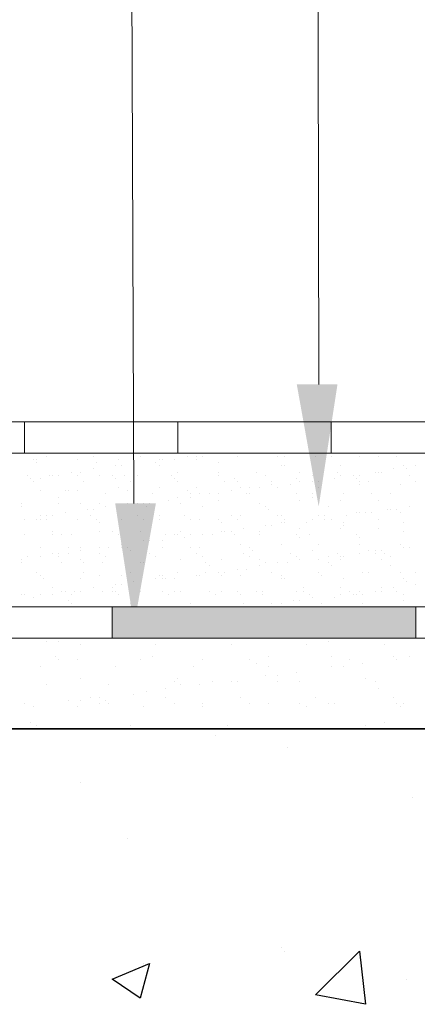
# Model space of a CAD drawing. Header units: metres. Extents: x -18 to 342, y 4 to 63.
# Tile 131 of 173: x 294.38 to 295.6, y 12.65 to 15.68. Entities that reach past the tile are written whole.
import ezdxf

# ---------------------------------------------------------------- set-up
doc = ezdxf.new("R2010")
doc.units = ezdxf.units.M
doc.header["$MEASUREMENT"] = 0
for name, color, linetype in [('PDF_hatch', 7, 'Continuous'), ('PDF_hatch-borshi', 7, 'Continuous'), ('PDF_Isogam', 7, 'Continuous'), ('PDF_kaff', 7, 'Continuous'), ('PDF_textt', 7, 'Continuous')]:
    doc.layers.add(name, color=color, linetype=linetype)

msp = doc.modelspace()

# ---------------------------------------------------------------- linework, layer by layer
at = {"layer": 'PDF_hatch', "lineweight": 25}
for points in [[(294.9788, 13.4805), (294.9788, 13.4805)], [(295.2003, 13.4419), (295.2003, 13.4419)], [(294.5646, 13.336), (294.5646, 13.336)], [(295.5855, 13.2878), (295.5855, 13.2878)], [(294.7091, 13.1626), (294.7091, 13.1626)], [(295.181, 12.8255), (295.181, 12.8255)], [(295.1906, 12.8159), (295.1906, 12.8159)], [(294.7572, 12.7774), (294.7572, 12.7774)], [(295.5663, 12.7292), (295.5663, 12.7292)]]:
    msp.add_lwpolyline(points, dxfattribs=at)
for points in [[(295.4411, 12.6522), (295.287, 12.6811), (295.4218, 12.8159)], [(294.7765, 12.7774), (294.7476, 12.6714), (294.6609, 12.7292)]]:
    msp.add_lwpolyline(points, close=True, dxfattribs=at)
at = {"layer": 'PDF_hatch-borshi', "lineweight": 18}
for points in [[(294.4201, 14.328), (294.4201, 14.328)], [(294.4298, 14.328), (294.4298, 14.328)], [(294.4587, 14.3376), (294.4587, 14.3376)], [(294.555, 14.328), (294.555, 14.328)], [(294.6031, 14.3376), (294.6031, 14.3376)], [(294.6802, 14.328), (294.6802, 14.328)], [(294.7476, 14.3376), (294.7476, 14.3376)], [(294.8054, 14.328), (294.8054, 14.328)], [(294.815, 14.328), (294.815, 14.328)], [(294.8536, 14.328), (294.8536, 14.328)], [(294.8921, 14.3376), (294.8921, 14.3376)], [(294.921, 14.3376), (294.921, 14.3376)], [(294.921, 14.328), (294.921, 14.328)], [(294.9402, 14.3376), (294.9402, 14.3376)], [(295.0462, 14.3376), (295.0462, 14.3376)], [(295.0462, 14.3376), (295.0462, 14.3376)], [(295.1714, 14.3376), (295.1714, 14.3376)], [(295.1906, 14.3376), (295.1906, 14.3376)], [(295.287, 14.3376), (295.287, 14.3376)], [(295.3351, 14.3376), (295.3351, 14.3376)], [(295.4218, 14.3376), (295.4218, 14.3376)], [(295.4796, 14.3376), (295.4796, 14.3376)], [(295.5374, 14.3376), (295.5374, 14.3376)], [(294.4298, 14.3184), (294.4298, 14.3184)], [(294.6031, 14.2991), (294.6031, 14.2991)], [(294.6128, 14.3184), (294.6128, 14.3184)], [(294.6706, 14.3088), (294.6706, 14.3088)], [(294.6898, 14.3088), (294.6898, 14.3088)], [(294.7283, 14.3088), (294.7283, 14.3088)], [(294.7958, 14.3184), (294.7958, 14.3184)], [(294.7958, 14.3184), (294.7958, 14.3184)], [(294.8054, 14.3088), (294.8054, 14.3088)], [(294.9884, 14.3184), (294.9884, 14.3184)], [(295.181, 14.3088), (295.181, 14.3088)], [(295.1906, 14.3088), (295.1906, 14.3088)], [(295.364, 14.3088), (295.364, 14.3088)], [(295.5277, 14.2991), (295.5277, 14.2991)], [(295.5566, 14.3088), (295.5566, 14.3088)], [(295.5663, 14.2991), (295.5663, 14.2991)], [(295.5952, 14.3088), (295.5952, 14.3088)], [(294.4009, 14.2799), (294.4009, 14.2799)], [(294.4105, 14.2702), (294.4105, 14.2702)], [(294.4394, 14.2702), (294.4394, 14.2702)], [(294.4683, 14.2799), (294.4683, 14.2799)], [(294.4779, 14.2799), (294.4779, 14.2799)], [(294.4972, 14.2799), (294.4972, 14.2799)], [(294.5357, 14.2895), (294.5357, 14.2895)], [(294.555, 14.2799), (294.555, 14.2799)], [(294.5646, 14.2895), (294.5646, 14.2895)], [(294.6224, 14.2799), (294.6224, 14.2799)], [(294.6609, 14.2799), (294.6609, 14.2799)], [(294.6706, 14.2702), (294.6706, 14.2702)], [(294.6995, 14.2799), (294.6995, 14.2799)], [(294.738, 14.2799), (294.738, 14.2799)], [(294.8439, 14.2799), (294.8439, 14.2799)], [(294.8536, 14.2702), (294.8536, 14.2702)], [(294.8632, 14.2895), (294.8632, 14.2895)], [(294.9884, 14.2895), (294.9884, 14.2895)], [(294.9884, 14.2799), (294.9884, 14.2799)], [(295.0365, 14.2702), (295.0365, 14.2702)], [(295.104, 14.2895), (295.104, 14.2895)], [(295.1329, 14.2799), (295.1329, 14.2799)], [(295.2292, 14.2702), (295.2292, 14.2702)], [(295.2388, 14.2895), (295.2388, 14.2895)], [(295.2773, 14.2799), (295.2773, 14.2799)], [(295.3447, 14.2702), (295.3447, 14.2702)], [(295.3544, 14.2895), (295.3544, 14.2895)], [(295.364, 14.2799), (295.364, 14.2799)], [(295.4025, 14.2799), (295.4025, 14.2799)], [(295.4122, 14.2702), (295.4122, 14.2702)], [(295.4218, 14.2799), (295.4218, 14.2799)], [(295.4699, 14.2895), (295.4699, 14.2895)], [(295.4796, 14.2895), (295.4796, 14.2895)], [(295.4892, 14.2895), (295.4892, 14.2895)], [(295.5759, 14.2799), (295.5759, 14.2799)], [(294.4201, 14.2606), (294.4201, 14.2606)], [(294.5742, 14.2606), (294.5742, 14.2606)], [(294.6802, 14.2413), (294.6802, 14.2413)], [(294.7187, 14.2606), (294.7187, 14.2606)], [(294.8054, 14.2413), (294.8054, 14.2413)], [(294.8632, 14.2606), (294.8632, 14.2606)], [(294.921, 14.2413), (294.921, 14.2413)], [(295.0077, 14.2606), (295.0077, 14.2606)], [(295.0462, 14.2606), (295.0462, 14.2606)], [(295.0558, 14.2413), (295.0558, 14.2413)], [(295.0847, 14.2413), (295.0847, 14.2413)], [(295.1136, 14.2413), (295.1136, 14.2413)], [(295.1521, 14.2606), (295.1521, 14.2606)], [(295.1521, 14.251), (295.1521, 14.251)], [(295.1714, 14.2413), (295.1714, 14.2413)], [(295.2099, 14.251), (295.2099, 14.251)], [(295.2388, 14.2606), (295.2388, 14.2606)], [(295.2773, 14.2606), (295.2773, 14.2606)], [(295.2966, 14.2606), (295.2966, 14.2606)], [(295.2966, 14.2413), (295.2966, 14.2413)], [(295.4218, 14.2606), (295.4218, 14.2606)], [(295.4218, 14.251), (295.4218, 14.251)], [(295.4507, 14.2606), (295.4507, 14.2606)], [(295.547, 14.251), (295.547, 14.251)], [(295.5952, 14.2606), (295.5952, 14.2606)], [(294.4394, 14.2317), (294.4394, 14.2317)], [(294.4972, 14.2124), (294.4972, 14.2124)], [(294.5165, 14.2317), (294.5165, 14.2317)], [(294.5261, 14.2317), (294.5261, 14.2317)], [(294.555, 14.2317), (294.555, 14.2317)], [(294.6417, 14.2221), (294.6417, 14.2221)], [(294.7091, 14.2317), (294.7091, 14.2317)], [(294.7861, 14.2221), (294.7861, 14.2221)], [(294.8632, 14.2124), (294.8632, 14.2124)], [(294.8921, 14.2317), (294.8921, 14.2317)], [(294.9017, 14.2221), (294.9017, 14.2221)], [(294.9017, 14.2124), (294.9017, 14.2124)], [(294.9306, 14.2221), (294.9306, 14.2221)], [(294.9595, 14.2221), (294.9595, 14.2221)], [(294.9884, 14.2221), (294.9884, 14.2221)], [(295.0269, 14.2317), (295.0269, 14.2317)], [(295.0751, 14.2221), (295.0751, 14.2221)], [(295.0847, 14.2221), (295.0847, 14.2221)], [(295.2292, 14.2221), (295.2292, 14.2221)], [(295.2773, 14.2221), (295.2773, 14.2221)], [(295.2773, 14.2124), (295.2773, 14.2124)], [(295.3736, 14.2221), (295.3736, 14.2221)], [(295.4603, 14.2221), (295.4603, 14.2221)], [(295.5181, 14.2221), (295.5181, 14.2221)], [(294.3816, 14.1932), (294.3816, 14.1932)], [(294.3816, 14.1835), (294.3816, 14.1835)], [(294.4972, 14.1932), (294.4972, 14.1932)], [(294.5646, 14.1932), (294.5646, 14.1932)], [(294.6224, 14.1932), (294.6224, 14.1932)], [(294.6417, 14.1835), (294.6417, 14.1835)], [(294.7091, 14.1932), (294.7091, 14.1932)], [(294.738, 14.1932), (294.738, 14.1932)], [(294.738, 14.1932), (294.738, 14.1932)], [(294.7572, 14.1932), (294.7572, 14.1932)], [(294.7669, 14.1835), (294.7669, 14.1835)], [(294.7765, 14.1932), (294.7765, 14.1932)], [(294.8343, 14.2028), (294.8343, 14.2028)], [(294.8728, 14.1932), (294.8728, 14.1932)], [(294.9402, 14.1835), (294.9402, 14.1835)], [(294.9884, 14.2028), (294.9884, 14.2028)], [(295.1136, 14.1932), (295.1136, 14.1932)], [(295.1329, 14.1835), (295.1329, 14.1835)], [(295.2388, 14.2028), (295.2388, 14.2028)], [(295.3255, 14.1835), (295.3255, 14.1835)], [(295.364, 14.2028), (295.364, 14.2028)], [(295.4796, 14.2028), (295.4796, 14.2028)], [(295.5759, 14.1835), (295.5759, 14.1835)], [(294.4394, 14.1547), (294.4394, 14.1547)], [(294.4587, 14.1547), (294.4587, 14.1547)], [(294.4779, 14.1547), (294.4779, 14.1547)], [(294.5165, 14.1643), (294.5165, 14.1643)], [(294.5839, 14.1739), (294.5839, 14.1739)], [(294.5935, 14.1547), (294.5935, 14.1547)], [(294.6031, 14.1739), (294.6031, 14.1739)], [(294.738, 14.1547), (294.738, 14.1547)], [(294.8054, 14.1547), (294.8054, 14.1547)], [(294.8824, 14.1547), (294.8824, 14.1547)], [(295.0269, 14.1547), (295.0269, 14.1547)], [(295.0558, 14.1547), (295.0558, 14.1547)], [(295.1425, 14.1739), (295.1425, 14.1739)], [(295.1714, 14.1547), (295.1714, 14.1547)], [(295.181, 14.1547), (295.181, 14.1547)], [(295.2966, 14.1547), (295.2966, 14.1547)], [(295.3159, 14.1547), (295.3159, 14.1547)], [(295.3833, 14.1547), (295.3833, 14.1547)], [(295.4122, 14.1643), (295.4122, 14.1643)], [(295.4218, 14.1643), (295.4218, 14.1643)], [(295.4411, 14.1643), (295.4411, 14.1643)], [(295.4603, 14.1643), (295.4603, 14.1643)], [(295.5085, 14.1739), (295.5085, 14.1739)], [(295.5085, 14.1739), (295.5085, 14.1739)], [(295.5181, 14.1739), (295.5181, 14.1739)], [(295.5374, 14.1739), (295.5374, 14.1739)], [(295.547, 14.1643), (295.547, 14.1643)], [(294.3913, 14.145), (294.3913, 14.145)], [(294.4298, 14.145), (294.4298, 14.145)], [(294.4394, 14.145), (294.4394, 14.145)], [(294.4587, 14.145), (294.4587, 14.145)], [(294.555, 14.145), (294.555, 14.145)], [(294.6128, 14.145), (294.6128, 14.145)], [(294.6128, 14.145), (294.6128, 14.145)], [(294.6224, 14.1354), (294.6224, 14.1354)], [(294.6898, 14.145), (294.6898, 14.145)], [(294.7572, 14.145), (294.7572, 14.145)], [(294.8054, 14.145), (294.8054, 14.145)], [(294.9017, 14.145), (294.9017, 14.145)], [(294.9306, 14.145), (294.9306, 14.145)], [(294.9884, 14.145), (294.9884, 14.145)], [(294.998, 14.1354), (294.998, 14.1354)], [(295.0462, 14.145), (295.0462, 14.145)], [(295.0654, 14.1161), (295.0654, 14.1161)], [(295.1329, 14.1258), (295.1329, 14.1258)], [(295.1521, 14.1258), (295.1521, 14.1258)], [(295.181, 14.1354), (295.181, 14.1354)], [(295.1906, 14.145), (295.1906, 14.145)], [(295.1906, 14.1354), (295.1906, 14.1354)], [(295.2388, 14.1161), (295.2388, 14.1161)], [(295.2581, 14.1354), (295.2581, 14.1354)], [(295.2773, 14.145), (295.2773, 14.145)], [(295.3159, 14.145), (295.3159, 14.145)], [(295.3351, 14.145), (295.3351, 14.145)], [(295.364, 14.1161), (295.364, 14.1161)], [(295.3736, 14.1354), (295.3736, 14.1354)], [(295.3736, 14.1258), (295.3736, 14.1258)], [(295.4796, 14.145), (295.4796, 14.145)], [(295.4796, 14.1161), (295.4796, 14.1161)], [(295.5566, 14.1354), (295.5566, 14.1354)], [(294.3913, 14.0969), (294.3913, 14.0969)], [(294.4779, 14.1065), (294.4779, 14.1065)], [(294.4779, 14.0969), (294.4779, 14.0969)], [(294.5068, 14.0969), (294.5068, 14.0969)], [(294.5357, 14.0969), (294.5357, 14.0969)], [(294.6224, 14.1065), (294.6224, 14.1065)], [(294.6609, 14.1065), (294.6609, 14.1065)], [(294.6802, 14.0969), (294.6802, 14.0969)], [(294.7476, 14.1065), (294.7476, 14.1065)], [(294.8247, 14.0969), (294.8247, 14.0969)], [(294.8536, 14.0969), (294.8536, 14.0969)], [(294.8632, 14.0969), (294.8632, 14.0969)], [(294.8728, 14.1065), (294.8728, 14.1065)], [(294.8824, 14.0872), (294.8824, 14.0872)], [(294.9017, 14.0969), (294.9017, 14.0969)], [(294.9402, 14.0969), (294.9402, 14.0969)], [(294.9691, 14.0969), (294.9691, 14.0969)], [(294.998, 14.1065), (294.998, 14.1065)], [(295.0077, 14.1065), (295.0077, 14.1065)], [(295.0269, 14.1065), (295.0269, 14.1065)], [(295.0365, 14.0969), (295.0365, 14.0969)], [(295.1136, 14.1065), (295.1136, 14.1065)], [(295.1136, 14.0969), (295.1136, 14.0969)], [(295.2292, 14.0969), (295.2292, 14.0969)], [(295.2388, 14.0872), (295.2388, 14.0872)], [(295.2677, 14.0969), (295.2677, 14.0969)], [(295.4122, 14.0969), (295.4122, 14.0969)], [(295.4218, 14.0872), (295.4218, 14.0872)], [(295.5566, 14.1065), (295.5566, 14.1065)], [(294.4394, 14.0583), (294.4394, 14.0583)], [(294.5261, 14.0583), (294.5261, 14.0583)], [(294.5646, 14.0583), (294.5646, 14.0583)], [(294.6224, 14.0583), (294.6224, 14.0583)], [(294.6513, 14.0583), (294.6513, 14.0583)], [(294.6898, 14.068), (294.6898, 14.068)], [(294.6898, 14.0583), (294.6898, 14.0583)], [(294.7091, 14.0583), (294.7091, 14.0583)], [(294.7572, 14.0776), (294.7572, 14.0776)], [(294.7765, 14.0776), (294.7765, 14.0776)], [(294.815, 14.0776), (294.815, 14.0776)], [(294.815, 14.0583), (294.815, 14.0583)], [(294.9017, 14.0583), (294.9017, 14.0583)], [(294.9306, 14.0583), (294.9306, 14.0583)], [(295.0558, 14.068), (295.0558, 14.068)], [(295.0847, 14.0583), (295.0847, 14.0583)], [(295.181, 14.068), (295.181, 14.068)], [(295.2966, 14.068), (295.2966, 14.068)], [(295.4218, 14.068), (295.4218, 14.068)], [(295.547, 14.068), (295.547, 14.068)], [(295.5566, 14.0583), (295.5566, 14.0583)], [(295.5759, 14.0583), (295.5759, 14.0583)], [(294.4009, 14.0294), (294.4009, 14.0294)], [(294.4394, 14.0294), (294.4394, 14.0294)], [(294.4779, 14.0391), (294.4779, 14.0391)], [(294.4972, 14.0391), (294.4972, 14.0391)], [(294.4972, 14.0294), (294.4972, 14.0294)], [(294.5261, 14.0391), (294.5261, 14.0391)], [(294.5646, 14.0487), (294.5646, 14.0487)], [(294.6224, 14.0391), (294.6224, 14.0391)], [(294.6417, 14.0294), (294.6417, 14.0294)], [(294.7187, 14.0487), (294.7187, 14.0487)], [(294.7765, 14.0391), (294.7765, 14.0391)], [(294.7958, 14.0294), (294.7958, 14.0294)], [(294.921, 14.0391), (294.921, 14.0391)], [(294.9402, 14.0294), (294.9402, 14.0294)], [(295.0654, 14.0391), (295.0654, 14.0391)], [(295.0847, 14.0294), (295.0847, 14.0294)], [(295.0943, 14.0487), (295.0943, 14.0487)], [(295.2099, 14.0391), (295.2099, 14.0391)], [(295.2292, 14.0294), (295.2292, 14.0294)], [(295.2773, 14.0487), (295.2773, 14.0487)], [(295.3255, 14.0294), (295.3255, 14.0294)], [(295.3544, 14.0391), (295.3544, 14.0391)], [(295.364, 14.0294), (295.364, 14.0294)], [(295.3736, 14.0294), (295.3736, 14.0294)], [(295.4218, 14.0391), (295.4218, 14.0391)], [(295.4507, 14.0487), (295.4507, 14.0487)], [(295.4699, 14.0487), (295.4699, 14.0487)], [(295.4699, 14.0391), (295.4699, 14.0391)], [(295.4892, 14.0487), (295.4892, 14.0487)], [(295.4988, 14.0391), (295.4988, 14.0391)], [(295.5181, 14.0294), (295.5181, 14.0294)], [(294.3816, 14.0198), (294.3816, 14.0198)], [(294.3816, 14.0102), (294.3816, 14.0102)], [(294.5068, 14.0102), (294.5068, 14.0102)], [(294.5646, 14.0198), (294.5646, 14.0198)], [(294.5742, 14.0102), (294.5742, 14.0102)], [(294.632, 14.0102), (294.632, 14.0102)], [(294.7476, 14.0102), (294.7476, 14.0102)], [(294.7572, 14.0102), (294.7572, 14.0102)], [(294.8728, 14.0198), (294.8728, 14.0198)], [(294.9499, 14.0102), (294.9499, 14.0102)], [(294.9595, 14.0006), (294.9595, 14.0006)], [(294.998, 14.0198), (294.998, 14.0198)], [(295.1136, 14.0198), (295.1136, 14.0198)], [(295.1136, 14.0006), (295.1136, 14.0006)], [(295.1329, 14.0102), (295.1329, 14.0102)], [(295.1714, 14.0102), (295.1714, 14.0102)], [(295.2003, 14.0102), (295.2003, 14.0102)], [(295.2388, 14.0198), (295.2388, 14.0198)], [(295.2388, 14.0198), (295.2388, 14.0198)], [(295.2966, 14.0198), (295.2966, 14.0198)], [(295.3255, 14.0102), (295.3255, 14.0102)], [(295.3351, 14.0006), (295.3351, 14.0006)], [(295.364, 14.0198), (295.364, 14.0198)], [(295.4892, 14.0198), (295.4892, 14.0198)], [(295.5181, 14.0006), (295.5181, 14.0006)], [(294.4298, 13.9813), (294.4298, 13.9813)], [(294.4298, 13.9813), (294.4298, 13.9813)], [(294.4394, 13.9717), (294.4394, 13.9717)], [(294.5742, 13.9813), (294.5742, 13.9813)], [(294.6224, 13.9717), (294.6224, 13.9717)], [(294.6898, 13.9717), (294.6898, 13.9717)], [(294.7187, 13.9813), (294.7187, 13.9813)], [(294.8054, 13.9717), (294.8054, 13.9717)], [(294.815, 13.9717), (294.815, 13.9717)], [(294.8632, 13.9813), (294.8632, 13.9813)], [(294.921, 13.9717), (294.921, 13.9717)], [(294.9306, 13.9717), (294.9306, 13.9717)], [(294.9499, 13.9813), (294.9499, 13.9813)], [(294.9884, 13.9813), (294.9884, 13.9813)], [(294.998, 13.9717), (294.998, 13.9717)], [(295.0077, 13.9813), (295.0077, 13.9813)], [(295.0462, 13.9909), (295.0462, 13.9909)], [(295.0558, 13.9717), (295.0558, 13.9717)], [(295.0751, 13.9909), (295.0751, 13.9909)], [(295.1521, 13.9813), (295.1521, 13.9813)], [(295.181, 13.9717), (295.181, 13.9717)], [(295.2966, 13.9813), (295.2966, 13.9813)], [(295.3062, 13.9717), (295.3062, 13.9717)], [(295.4314, 13.9813), (295.4314, 13.9813)], [(295.4507, 13.9813), (295.4507, 13.9813)], [(295.547, 13.9813), (295.547, 13.9813)], [(295.5952, 13.9813), (295.5952, 13.9813)], [(294.449, 13.962), (294.449, 13.962)], [(294.5646, 13.962), (294.5646, 13.962)], [(294.6706, 13.9428), (294.6706, 13.9428)], [(294.6898, 13.9428), (294.6898, 13.9428)], [(294.7283, 13.9524), (294.7283, 13.9524)], [(294.7958, 13.962), (294.7958, 13.962)], [(294.815, 13.962), (294.815, 13.962)], [(294.8247, 13.962), (294.8247, 13.962)], [(294.8536, 13.962), (294.8536, 13.962)], [(295.181, 13.962), (295.181, 13.962)], [(295.1906, 13.962), (295.1906, 13.962)], [(295.3736, 13.962), (295.3736, 13.962)], [(295.5566, 13.962), (295.5566, 13.962)], [(295.5663, 13.9524), (295.5663, 13.9524)], [(295.5952, 13.9428), (295.5952, 13.9428)], [(294.3816, 13.9139), (294.3816, 13.9139)], [(294.3913, 13.9139), (294.3913, 13.9139)], [(294.4201, 13.9042), (294.4201, 13.9042)], [(294.4394, 13.9139), (294.4394, 13.9139)], [(294.4779, 13.9331), (294.4779, 13.9331)], [(294.4779, 13.9139), (294.4779, 13.9139)], [(294.5068, 13.9235), (294.5068, 13.9235)], [(294.5165, 13.9235), (294.5165, 13.9235)], [(294.5357, 13.9139), (294.5357, 13.9139)], [(294.5454, 13.9235), (294.5454, 13.9235)], [(294.5646, 13.9235), (294.5646, 13.9235)], [(294.6031, 13.9331), (294.6031, 13.9331)], [(294.632, 13.9235), (294.632, 13.9235)], [(294.6609, 13.9331), (294.6609, 13.9331)], [(294.6609, 13.9235), (294.6609, 13.9235)], [(294.6706, 13.9235), (294.6706, 13.9235)], [(294.6802, 13.9139), (294.6802, 13.9139)], [(294.7476, 13.9235), (294.7476, 13.9235)], [(294.815, 13.9235), (294.815, 13.9235)], [(294.8343, 13.9139), (294.8343, 13.9139)], [(294.8536, 13.9235), (294.8536, 13.9235)], [(294.8728, 13.9235), (294.8728, 13.9235)], [(294.9595, 13.9235), (294.9595, 13.9235)], [(294.9788, 13.9139), (294.9788, 13.9139)], [(294.998, 13.9235), (294.998, 13.9235)], [(295.0462, 13.9235), (295.0462, 13.9235)], [(295.0558, 13.9139), (295.0558, 13.9139)], [(295.104, 13.9235), (295.104, 13.9235)], [(295.1232, 13.9235), (295.1232, 13.9235)], [(295.1232, 13.9139), (295.1232, 13.9139)], [(295.2292, 13.9235), (295.2292, 13.9235)], [(295.2484, 13.9331), (295.2484, 13.9331)], [(295.2484, 13.9235), (295.2484, 13.9235)], [(295.2677, 13.9139), (295.2677, 13.9139)], [(295.2773, 13.9042), (295.2773, 13.9042)], [(295.3447, 13.9042), (295.3447, 13.9042)], [(295.364, 13.9331), (295.364, 13.9331)], [(295.364, 13.9139), (295.364, 13.9139)], [(295.3929, 13.9235), (295.3929, 13.9235)], [(295.4025, 13.9139), (295.4025, 13.9139)], [(295.4122, 13.9139), (295.4122, 13.9139)], [(295.4218, 13.9235), (295.4218, 13.9235)], [(295.4314, 13.9139), (295.4314, 13.9139)], [(295.4699, 13.9235), (295.4699, 13.9235)], [(295.4892, 13.9331), (295.4892, 13.9331)], [(295.4892, 13.9235), (295.4892, 13.9235)], [(295.5277, 13.9331), (295.5277, 13.9331)], [(295.5374, 13.9235), (295.5374, 13.9235)], [(295.5566, 13.9139), (295.5566, 13.9139)], [(294.5261, 13.8946), (294.5261, 13.8946)], [(294.5357, 13.885), (294.5357, 13.885)], [(294.6898, 13.8753), (294.6898, 13.8753)], [(294.7187, 13.885), (294.7187, 13.885)], [(294.815, 13.8753), (294.815, 13.8753)], [(294.9017, 13.885), (294.9017, 13.885)], [(294.9402, 13.8753), (294.9402, 13.8753)], [(295.0654, 13.885), (295.0654, 13.885)], [(295.0943, 13.8753), (295.0943, 13.8753)], [(295.1136, 13.8753), (295.1136, 13.8753)], [(295.1521, 13.885), (295.1521, 13.885)], [(295.181, 13.885), (295.181, 13.885)], [(295.2195, 13.8946), (295.2195, 13.8946)], [(295.2388, 13.8946), (295.2388, 13.8946)], [(295.2773, 13.8753), (295.2773, 13.8753)], [(295.3062, 13.885), (295.3062, 13.885)], [(295.4314, 13.885), (295.4314, 13.885)], [(295.5566, 13.8946), (295.5566, 13.8946)], [(294.4587, 13.7694), (294.4587, 13.7694)], [(294.4972, 13.7694), (294.4972, 13.7694)], [(294.5261, 13.779), (294.5261, 13.779)], [(294.555, 13.779), (294.555, 13.779)], [(294.5646, 13.7598), (294.5646, 13.7598)], [(294.6417, 13.779), (294.6417, 13.779)], [(294.7187, 13.779), (294.7187, 13.779)], [(294.7669, 13.779), (294.7669, 13.779)], [(294.7958, 13.7598), (294.7958, 13.7598)], [(294.998, 13.779), (294.998, 13.779)], [(295.0269, 13.7598), (295.0269, 13.7598)], [(295.2581, 13.7598), (295.2581, 13.7598)], [(295.3159, 13.779), (295.3159, 13.779)], [(295.3255, 13.7694), (295.3255, 13.7694)], [(295.4988, 13.7598), (295.4988, 13.7598)], [(294.4394, 13.6924), (294.4394, 13.6924)], [(294.4876, 13.7212), (294.4876, 13.7212)], [(294.4972, 13.7116), (294.4972, 13.7116)], [(294.555, 13.7116), (294.555, 13.7116)], [(294.6706, 13.6924), (294.6706, 13.6924)], [(294.7476, 13.7116), (294.7476, 13.7116)], [(294.7861, 13.7212), (294.7861, 13.7212)], [(294.9113, 13.6924), (294.9113, 13.6924)], [(294.9402, 13.7116), (294.9402, 13.7116)], [(295.0847, 13.7116), (295.0847, 13.7116)], [(295.104, 13.702), (295.104, 13.702)], [(295.1425, 13.7212), (295.1425, 13.7212)], [(295.1425, 13.6924), (295.1425, 13.6924)], [(295.3351, 13.7212), (295.3351, 13.7212)], [(295.3351, 13.6924), (295.3351, 13.6924)], [(295.3736, 13.6924), (295.3736, 13.6924)], [(295.3736, 13.6924), (295.3736, 13.6924)], [(295.3929, 13.7116), (295.3929, 13.7116)], [(295.4314, 13.702), (295.4314, 13.702)], [(295.5277, 13.7212), (295.5277, 13.7212)], [(295.5374, 13.7116), (295.5374, 13.7116)], [(295.5759, 13.7212), (295.5759, 13.7212)], [(295.1329, 13.6635), (295.1329, 13.6635)], [(295.1714, 13.6635), (295.1714, 13.6635)], [(295.2292, 13.6731), (295.2292, 13.6731)], [(294.4587, 13.6346), (294.4587, 13.6346)], [(294.5646, 13.6538), (294.5646, 13.6538)], [(294.6513, 13.6346), (294.6513, 13.6346)], [(294.8536, 13.6442), (294.8536, 13.6442)], [(294.8632, 13.6538), (294.8632, 13.6538)], [(294.8728, 13.6346), (294.8728, 13.6346)], [(294.9306, 13.6346), (294.9306, 13.6346)], [(294.9691, 13.6442), (294.9691, 13.6442)], [(295.0269, 13.6442), (295.0269, 13.6442)], [(295.0462, 13.6442), (295.0462, 13.6442)], [(295.1714, 13.6442), (295.1714, 13.6442)], [(295.2388, 13.6442), (295.2388, 13.6442)], [(295.4411, 13.6538), (295.4411, 13.6538)], [(295.4699, 13.6442), (295.4699, 13.6442)], [(294.7283, 13.6057), (294.7283, 13.6057)], [(294.7669, 13.6153), (294.7669, 13.6153)], [(294.8247, 13.6249), (294.8247, 13.6249)], [(295.4796, 13.6249), (295.4796, 13.6249)], [(294.3913, 13.5768), (294.3913, 13.5768)], [(294.5261, 13.5864), (294.5261, 13.5864)], [(294.5646, 13.5864), (294.5646, 13.5864)], [(294.5935, 13.596), (294.5935, 13.596)], [(294.6224, 13.596), (294.6224, 13.596)], [(294.6224, 13.5768), (294.6224, 13.5768)], [(294.6417, 13.5864), (294.6417, 13.5864)], [(294.6513, 13.5768), (294.6513, 13.5768)], [(294.8247, 13.596), (294.8247, 13.596)], [(294.8536, 13.5768), (294.8536, 13.5768)], [(294.9402, 13.5768), (294.9402, 13.5768)], [(295.0558, 13.596), (295.0558, 13.596)], [(295.0847, 13.5768), (295.0847, 13.5768)], [(295.1425, 13.5768), (295.1425, 13.5768)], [(295.2388, 13.5768), (295.2388, 13.5768)], [(295.287, 13.596), (295.287, 13.596)], [(295.3255, 13.5768), (295.3255, 13.5768)], [(295.3447, 13.5768), (295.3447, 13.5768)], [(295.5277, 13.596), (295.5277, 13.596)], [(295.5374, 13.5768), (295.5374, 13.5768)], [(295.5566, 13.5768), (295.5566, 13.5768)], [(294.4201, 13.5672), (294.4201, 13.5672)], [(294.555, 13.5672), (294.555, 13.5672)], [(294.7572, 13.5672), (294.7572, 13.5672)], [(294.9402, 13.5672), (294.9402, 13.5672)], [(295.2581, 13.5672), (295.2581, 13.5672)], [(295.547, 13.5672), (295.547, 13.5672)], [(294.4105, 13.519), (294.4105, 13.519)], [(295.4988, 13.519), (295.4988, 13.519)], [(294.4298, 13.5094), (294.4298, 13.5094)], [(294.7187, 13.5094), (294.7187, 13.5094)], [(294.9691, 13.4997), (294.9691, 13.4997)], [(295.0173, 13.5094), (295.0173, 13.5094)], [(295.0462, 13.4997), (295.0462, 13.4997)], [(295.2003, 13.4997), (295.2003, 13.4997)], [(295.2388, 13.4997), (295.2388, 13.4997)], [(295.3159, 13.4997), (295.3159, 13.4997)], [(295.4025, 13.4997), (295.4025, 13.4997)], [(295.4314, 13.4997), (295.4314, 13.4997)], [(295.4411, 13.5094), (295.4411, 13.5094)], [(295.4411, 13.5094), (295.4411, 13.5094)]]:
    msp.add_lwpolyline(points, dxfattribs=at)
at = {"layer": 'PDF_Isogam', "lineweight": 13}
for points in [[(284.3748, 13.8753), (297.3769, 13.8753), (297.4443, 13.8946), (297.5118, 13.9331), (297.6755, 14.1065), (297.7237, 14.1643), (297.7333, 14.2317), (297.7333, 15.5319), (297.8296, 15.5319), (297.8296, 14.2317), (297.8103, 14.1258), (297.7429, 14.0391), (297.5696, 13.8657), (297.4829, 13.8079), (297.3769, 13.779), (284.3748, 13.779)], [(294.6609, 13.8753), (294.6609, 13.779)], [(295.5952, 13.8753), (295.5952, 13.779)]]:
    msp.add_lwpolyline(points, dxfattribs=at)
at = {"layer": 'PDF_Isogam', "transparency": 33554559}
for points in [[(294.6609, 13.779), (295.5952, 13.779), (294.6609, 13.8753)], [(295.5952, 13.779), (294.6609, 13.8753), (295.5952, 13.8753)]]:
    msp.add_solid(points, dxfattribs=at)
at = {"layer": 'PDF_kaff', "lineweight": 20}
for points in [[(284.3748, 14.4436), (296.6353, 14.4436), (296.6353, 14.3473), (284.3748, 14.3473)], [(294.3913, 14.4436), (294.3913, 14.3473)], [(294.8632, 14.4436), (294.8632, 14.3473)], [(295.3351, 14.4436), (295.3351, 14.3473)]]:
    msp.add_lwpolyline(points, dxfattribs=at)
at = {"layer": 'PDF_kaff', "lineweight": 30}
msp.add_lwpolyline([(297.7237, 13.4997), (284.3748, 13.4997), (297.0206, 13.4997)], dxfattribs=at)
at = {"layer": 'PDF_textt', "lineweight": 20}
for points in [[(295.2966, 14.5592), (295.287, 19.9045), (292.4265, 19.9045)], [(294.7283, 14.1932), (294.7091, 18.9991), (292.4554, 18.9991)]]:
    msp.add_lwpolyline(points, dxfattribs=at)
at = {"layer": 'PDF_textt', "transparency": 33554559}
for points in [[(295.3544, 14.5592), (295.2966, 14.1835), (295.2292, 14.5592)], [(294.7958, 14.1932), (294.7283, 13.8176), (294.6706, 14.1932)]]:
    msp.add_solid(points, dxfattribs=at)

doc.saveas('drawing.dxf')
